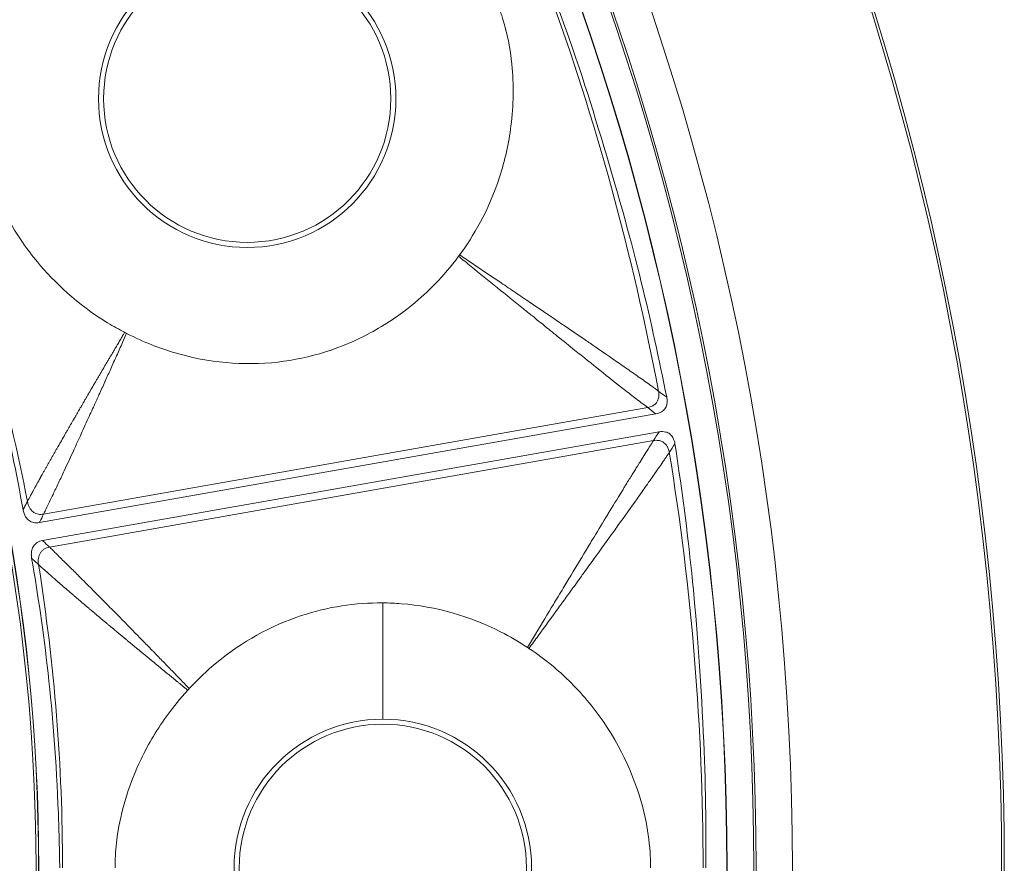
# Model space of a CAD drawing. Header units: inches. Extents: x -2.8 to 15.2, y -6.6 to 17.6.
# Tile 56 of 83: x 14 to 15.2, y -3.1 to -2. Entities that reach past the tile are written whole.
import ezdxf

# ---------------------------------------------------------------- set-up
doc = ezdxf.new("R2010")
doc.units = ezdxf.units.IN
doc.header["$MEASUREMENT"] = 0
doc.layers.add('Visible (ANSI)', color=7, linetype='Continuous', lineweight=18)
doc.layers.add('Visible Narrow (ANSI)', color=7, linetype='Continuous', lineweight=18)

msp = doc.modelspace()

# ---------------------------------------------------------------- linework, layer by layer
at = {"layer": 'Visible (ANSI)'}
for p, q in [((14.0349, -2.6708), (14.7966, -2.5365)), ((14.0388, -2.6929), (14.8005, -2.5586))]:
    msp.add_line(p, q, dxfattribs=at)
for centre, radius in [((11.6816, -3.0972), 3.5453), ((11.6816, -3.0972), 3.542), ((11.6816, -3.0972), 3.2835), ((11.6816, -3.0972), 3.2386), ((11.6816, -3.0972), 3.2359), ((11.6816, -3.0972), 3.2028), ((11.6816, -3.0972), 3.2025), ((11.6816, -3.0972), 2.3526), ((11.6816, -3.0972), 2.3524), ((14.2917, -2.1472), 0.1774), ((14.4592, -3.0972), 0.1774)]:
    msp.add_circle(centre, radius, dxfattribs=at)
for centre, radius, start, end in [((11.6816, -3.0972), 2.3492, 333.61, 26.39), ((11.67, -3.0994), 3.1488, 10.76987185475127, 10.76988330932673), ((11.6811, -3.0972), 3.1374, 9.227613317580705, 9.227633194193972)]:
    msp.add_arc(centre, radius, start, end, dxfattribs=at)
for points, knots in [([(14.6667, -2.0107), (14.7012, -2.1039), (14.7133, -2.1435), (14.7707, -2.3336), (14.7912, -2.4228), (14.8099, -2.5159)], [-1.447953, -1.447953, -1.447953, -1.447953, -1.062254, -1.062254, -0.278014, -0.278014, -0.278014, -0.278014]), ([(14.554, -2.3401), (14.5708, -2.3175), (14.5899, -2.2856), (14.6101, -2.2235), (14.6148, -2.2023), (14.6207, -2.1555), (14.6212, -2.1298), (14.6166, -2.0853), (14.6129, -2.0666), (14.6057, -2.0434), (14.6042, -2.0388), (14.6025, -2.0341)], [0.721035, 0.721035, 0.721035, 0.721035, 1.0196794, 1.0196794, 1.168255, 1.168255, 1.3434909, 1.3434909, 1.4781824, 1.4781824, 1.5102401, 1.5102401, 1.5102401, 1.5102401]), ([(13.9809, -2.2603), (13.9822, -2.264), (13.9852, -2.2721), (13.9969, -2.2974), (14.005, -2.3113), (14.0198, -2.3329), (14.026, -2.341), (14.0533, -2.3738), (14.0818, -2.4011), (14.1264, -2.4283), (14.1335, -2.4322), (14.1403, -2.4357)], [0.4840466, 0.4840466, 0.4840466, 0.4840466, 0.5090512, 0.5090512, 0.5438831, 0.5438831, 0.5658065, 0.5658065, 0.6361829, 0.6361829, 0.6497439, 0.6497439, 0.6497439, 0.6497439]), ([(14.0148, -2.6548), (13.9992, -2.5682), (13.9775, -2.47), (13.9332, -2.332), (13.9291, -2.3191), (13.9166, -2.2837)], [-13.567321, -13.567321, -13.567321, -13.567321, -4.529822, -4.529822, -3.431157, -3.431157, -3.431157, -3.431157]), ([(14.1427, -2.437), (14.1641, -2.4481), (14.1845, -2.4558), (14.2437, -2.4732), (14.2869, -2.4773), (14.3696, -2.4679), (14.4082, -2.4556), (14.4622, -2.4265), (14.4798, -2.4147), (14.5143, -2.3865), (14.5343, -2.3668), (14.5527, -2.3418)], [0.4775181, 0.4775181, 0.4775181, 0.4775181, 0.571479, 0.571479, 0.7834136, 0.7834136, 0.9829722, 0.9829722, 1.0877717, 1.0877717, 1.2039733, 1.2039733, 1.2039733, 1.2039733]), ([(14.5527, -2.3418), (14.5528, -2.3416), (14.5529, -2.3415), (14.5533, -2.341), (14.5536, -2.3405), (14.554, -2.3401)], [0.205193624, 0.205193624, 0.205193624, 0.205193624, 0.206318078, 0.206318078, 0.210949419, 0.210949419, 0.210949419, 0.210949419]), ([(14.8099, -2.5159), (14.8103, -2.5174), (14.8104, -2.519), (14.8104, -2.5221), (14.8103, -2.5236), (14.8095, -2.5269), (14.8087, -2.5286), (14.8065, -2.5317), (14.8051, -2.533), (14.8014, -2.5353), (14.799, -2.5361), (14.7966, -2.5365)], [-0.07138167, -0.07138167, -0.07138167, -0.07138167, -0.05926609, -0.05926609, -0.04766803, -0.04766803, -0.03348595, -0.03348595, -0.01869619, -0.01869619, 0, 0, 0, 0]), ([(14.8005, -2.5586), (14.8019, -2.5584), (14.8033, -2.5582), (14.8061, -2.5583), (14.8074, -2.5585), (14.8105, -2.5593), (14.8121, -2.5601), (14.8152, -2.5625), (14.8165, -2.564), (14.8189, -2.5681), (14.8197, -2.5708), (14.8201, -2.5735)], [-0.07142785, -0.07142785, -0.07142785, -0.07142785, -0.06067902, -0.06067902, -0.05034028, -0.05034028, -0.0362105, -0.0362105, -0.02075926, -0.02075926, 0, 0, 0, 0]), ([(14.8201, -2.5735), (14.8348, -2.6704), (14.8465, -2.7657), (14.8574, -2.9742), (14.8587, -3.0173), (14.8583, -3.0972)], [-6.768674, -6.768674, -6.768674, -6.768674, -4.297087, -4.297087, -3.056468, -3.056468, -3.056468, -3.056468]), ([(14.0349, -2.6708), (14.0337, -2.671), (14.0325, -2.6711), (14.0301, -2.6711), (14.0289, -2.671), (14.0258, -2.6702), (14.024, -2.6694), (14.0206, -2.667), (14.0191, -2.6653), (14.0165, -2.661), (14.0154, -2.6581), (14.0148, -2.6548)], [-0.08431808, -0.08431808, -0.08431808, -0.08431808, -0.07336309, -0.07336309, -0.06261102, -0.06261102, -0.04507429, -0.04507429, -0.02527359, -0.02527359, 0, 0, 0, 0]), ([(14.0254, -2.7148), (14.0251, -2.7131), (14.025, -2.7114), (14.025, -2.7081), (14.0252, -2.7065), (14.0261, -2.7029), (14.0269, -2.7011), (14.0292, -2.6978), (14.0307, -2.6964), (14.0343, -2.6941), (14.0365, -2.6933), (14.0388, -2.6929)], [-0.0739186, -0.0739186, -0.0739186, -0.0739186, -0.06095445, -0.06095445, -0.0484905, -0.0484905, -0.03306529, -0.03306529, -0.01779413, -0.01779413, 0, 0, 0, 0]), ([(14.0601, -3.0972), (14.0597, -3.0638), (14.0591, -3.0478), (14.0535, -2.9014), (14.0404, -2.8016), (14.0254, -2.7148)], [-0.8944756, -0.8944756, -0.8944756, -0.8944756, -0.8113355, -0.8113355, -0.1875168, -0.1875168, -0.1875168, -0.1875168]), ([(14.4592, -2.7699), (14.4252, -2.7696), (14.3914, -2.7748), (14.3206, -2.7982), (14.2851, -2.818), (14.2421, -2.8534), (14.2307, -2.8642), (14.2201, -2.8758)], [1.806006, 1.806006, 1.806006, 1.806006, 2.33096, 2.33096, 2.944596, 2.944596, 3.181959, 3.181959, 3.181959, 3.181959]), ([(14.638, -2.825), (14.6272, -2.8179), (14.6161, -2.8114), (14.5665, -2.7862), (14.5247, -2.7743), (14.4744, -2.7703), (14.4668, -2.77), (14.4592, -2.7699)], [0.8370645, 0.8370645, 0.8370645, 0.8370645, 1.0320565, 1.0320565, 1.6885693, 1.6885693, 1.8060057, 1.8060057, 1.8060057, 1.8060057]), ([(14.7899, -3.0972), (14.7899, -3.0906), (14.7897, -3.0839), (14.7883, -3.0633), (14.7863, -3.0492), (14.7753, -2.9986), (14.759, -2.9565), (14.7188, -2.8981), (14.7046, -2.8813), (14.6766, -2.8538), (14.6602, -2.8397), (14.6397, -2.8262)], [0.3336366, 0.3336366, 0.3336366, 0.3336366, 0.3690621, 0.3690621, 0.4517727, 0.4517727, 0.6653029, 0.6653029, 0.7609003, 0.7609003, 0.836152, 0.836152, 0.836152, 0.836152]), ([(14.2183, -2.8778), (14.2087, -2.8881), (14.2007, -2.8982), (14.1811, -2.9248), (14.1699, -2.9435), (14.1465, -2.9923), (14.137, -3.0224), (14.1305, -3.0614), (14.1294, -3.0715), (14.1285, -3.0873), (14.1285, -3.0925), (14.1285, -3.0972)], [0.6303659, 0.6303659, 0.6303659, 0.6303659, 0.6905709, 0.6905709, 0.8060698, 0.8060698, 0.9785377, 0.9785377, 1.040405, 1.040405, 1.0737627, 1.0737627, 1.0737627, 1.0737627]), ([(14.2201, -2.8758), (14.2195, -2.8764), (14.219, -2.877), (14.2184, -2.8777), (14.2183, -2.8777), (14.2183, -2.8778)], [0.24237317, 0.24237317, 0.24237317, 0.24237317, 0.25467927, 0.25467927, 0.25554572, 0.25554572, 0.25554572, 0.25554572])]:
    msp.add_open_spline(points, degree=3, knots=knots, dxfattribs=at)
for points in [[(14.1403, -2.4357), (14.1411, -2.4361), (14.1419, -2.4365), (14.1427, -2.437)], [(14.6397, -2.8262), (14.6391, -2.8258), (14.6385, -2.8254), (14.638, -2.825)]]:
    msp.add_open_spline(points, degree=3, dxfattribs=at)
at = {"layer": 'Visible Narrow (ANSI)'}
for p, q in [((14.0402, -2.6603), (14.7864, -2.5287)), ((14.0474, -2.701), (14.7935, -2.5694)), ((14.4592, -2.7699), (14.4592, -2.9134))]:
    msp.add_line(p, q, dxfattribs=at)
for centre in [(14.2917, -2.1472), (14.4592, -3.0972)]:
    msp.add_circle(centre, 0.1837, dxfattribs=at)
for centre, major_axis, ratio, start_param, end_param in [((13.2112, -2.682), (-0.5891, 2.1704), 0.706229, 4.601604, 4.831061), ((12.8295, -2.7842), (-0.444, 1.6286), 0.706246, 4.606434, 4.829535), ((11.2368, -3.1335), (-3.6075, -0.2946), 0.936227, 3.065309, 3.217403), ((12.8673, -2.9986), (-0.1398, 1.6822), 0.706247, 4.595243, 4.818344)]:
    msp.add_ellipse(centre, major_axis=major_axis, ratio=ratio, start_param=start_param, end_param=end_param, dxfattribs=at)
for points, knots in [([(14.7864, -2.5287), (14.7822, -2.5256), (14.7775, -2.522), (14.7723, -2.518), (14.7677, -2.5144), (14.7628, -2.5106), (14.7575, -2.5065), (14.7484, -2.4993), (14.7382, -2.4912), (14.7271, -2.4824), (14.7175, -2.4747), (14.7071, -2.4664), (14.6961, -2.4576), (14.6894, -2.4522), (14.6823, -2.4465), (14.6751, -2.4407), (14.6713, -2.4377), (14.6679, -2.4349), (14.6647, -2.4323), (14.6572, -2.4263), (14.6509, -2.4212), (14.6439, -2.4155), (14.6402, -2.4126), (14.6365, -2.4096), (14.6329, -2.4067), (14.622, -2.3979), (14.6113, -2.3892), (14.6008, -2.3807), (14.5897, -2.3718), (14.5789, -2.363), (14.5683, -2.3543), (14.563, -2.3501), (14.5579, -2.3459), (14.5527, -2.3418)], [0, 0, 0, 0, 0.089255, 0.089255, 0.089255, 0.16843, 0.16843, 0.16843, 0.306634, 0.306634, 0.306634, 0.426691, 0.426691, 0.426691, 0.5, 0.5, 0.5, 0.537815, 0.537815, 0.537815, 0.625, 0.625, 0.625, 0.670667, 0.670667, 0.670667, 0.807375, 0.807375, 0.807375, 0.950764, 0.950764, 0.950764, 1.021053, 1.021053, 1.021053, 1.021053]), ([(14.7998, -2.5084), (14.7995, -2.5082), (14.7992, -2.508), (14.799, -2.5078), (14.7984, -2.5074), (14.7978, -2.5069), (14.7972, -2.5065), (14.7961, -2.5056), (14.7949, -2.5048), (14.7937, -2.5039), (14.7925, -2.503), (14.7913, -2.5022), (14.79, -2.5013), (14.7876, -2.4995), (14.7851, -2.4977), (14.7825, -2.4959), (14.78, -2.4941), (14.7774, -2.4923), (14.7748, -2.4905), (14.7696, -2.4868), (14.7643, -2.4831), (14.7589, -2.4794), (14.7537, -2.4757), (14.7484, -2.4721), (14.7431, -2.4684), (14.7429, -2.4683), (14.7427, -2.4682), (14.7426, -2.468), (14.7328, -2.4613), (14.7249, -2.4559), (14.7153, -2.4493), (14.7133, -2.4479), (14.7112, -2.4465), (14.7092, -2.4451), (14.7011, -2.4396), (14.6926, -2.4338), (14.6835, -2.4276), (14.6806, -2.4256), (14.6778, -2.4237), (14.6751, -2.4219), (14.6629, -2.4136), (14.6521, -2.4063), (14.6413, -2.3989), (14.641, -2.3987), (14.6407, -2.3986), (14.6405, -2.3984), (14.6347, -2.3945), (14.629, -2.3906), (14.6229, -2.3865), (14.6172, -2.3826), (14.6113, -2.3787), (14.6054, -2.3747), (14.594, -2.367), (14.5822, -2.3591), (14.5701, -2.3509), (14.5648, -2.3474), (14.5594, -2.3437), (14.554, -2.3401)], [0, 0, 0, 0, 0.003972, 0.003972, 0.003972, 0.012526, 0.012526, 0.012526, 0.029634, 0.029634, 0.029634, 0.046743, 0.046743, 0.046743, 0.080961, 0.080961, 0.080961, 0.11518, 0.11518, 0.11518, 0.183624, 0.183624, 0.183624, 0.25, 0.25, 0.25, 0.252081, 0.252081, 0.252081, 0.375, 0.375, 0.375, 0.400483, 0.400483, 0.400483, 0.5, 0.5, 0.5, 0.531519, 0.531519, 0.531519, 0.672357, 0.672357, 0.672357, 0.675791, 0.675791, 0.675791, 0.75, 0.75, 0.75, 0.820628, 0.820628, 0.820628, 0.957962, 0.957962, 0.957962, 1.018457, 1.018457, 1.018457, 1.018457]), ([(14.1403, -2.4357), (14.1396, -2.4369), (14.1389, -2.4381), (14.1382, -2.4393), (14.1381, -2.4396), (14.1379, -2.4399), (14.1377, -2.4402), (14.1375, -2.4405), (14.1373, -2.4409), (14.1371, -2.4412), (14.1367, -2.4418), (14.1364, -2.4424), (14.136, -2.4431), (14.1356, -2.4437), (14.1352, -2.4443), (14.1349, -2.445), (14.1347, -2.4453), (14.1345, -2.4456), (14.1343, -2.4459), (14.1341, -2.4462), (14.1339, -2.4466), (14.1337, -2.4469), (14.1332, -2.4478), (14.1326, -2.4488), (14.1321, -2.4497), (14.1319, -2.45), (14.1317, -2.4504), (14.1315, -2.4507), (14.1313, -2.451), (14.1311, -2.4513), (14.1309, -2.4516), (14.1304, -2.4526), (14.1298, -2.4535), (14.1293, -2.4545), (14.1289, -2.4551), (14.1285, -2.4557), (14.1281, -2.4563), (14.1278, -2.457), (14.1274, -2.4576), (14.127, -2.4582), (14.1263, -2.4595), (14.1256, -2.4607), (14.1248, -2.462), (14.1244, -2.4626), (14.1241, -2.4632), (14.1237, -2.4639), (14.1233, -2.4645), (14.123, -2.4651), (14.1226, -2.4657), (14.1219, -2.467), (14.1211, -2.4682), (14.1204, -2.4695), (14.12, -2.4701), (14.1197, -2.4707), (14.1193, -2.4713), (14.1189, -2.472), (14.1186, -2.4726), (14.1182, -2.4732), (14.1178, -2.4738), (14.1175, -2.4745), (14.1171, -2.4751), (14.1167, -2.4757), (14.1164, -2.4763), (14.116, -2.4769), (14.1156, -2.4776), (14.1153, -2.4782), (14.1149, -2.4788), (14.1146, -2.4794), (14.1142, -2.48), (14.1138, -2.4807), (14.1135, -2.4813), (14.1131, -2.4819), (14.1127, -2.4825), (14.1124, -2.4831), (14.112, -2.4837), (14.1116, -2.4844), (14.1109, -2.4856), (14.1102, -2.4868), (14.1095, -2.4881), (14.1091, -2.4887), (14.1088, -2.4893), (14.1084, -2.4899), (14.108, -2.4905), (14.1077, -2.4911), (14.1073, -2.4918), (14.107, -2.4924), (14.1066, -2.493), (14.1062, -2.4936), (14.1059, -2.4942), (14.1055, -2.4948), (14.1052, -2.4954), (14.1048, -2.496), (14.1044, -2.4967), (14.1041, -2.4973), (14.1037, -2.4979), (14.1034, -2.4985), (14.103, -2.4991), (14.1016, -2.5015), (14.1002, -2.504), (14.0987, -2.5064), (14.0984, -2.507), (14.098, -2.5077), (14.0977, -2.5083), (14.0973, -2.5089), (14.0969, -2.5095), (14.0966, -2.5101), (14.0962, -2.5107), (14.0959, -2.5113), (14.0955, -2.5119), (14.0952, -2.5125), (14.0948, -2.5131), (14.0945, -2.5137), (14.0941, -2.5143), (14.0938, -2.5149), (14.0934, -2.5155), (14.0931, -2.5162), (14.0927, -2.5168), (14.0924, -2.5174), (14.0917, -2.5186), (14.0909, -2.5198), (14.0902, -2.521), (14.0901, -2.5213), (14.0899, -2.5216), (14.0897, -2.5219), (14.0895, -2.5222), (14.0894, -2.5225), (14.0892, -2.5228), (14.0888, -2.5234), (14.0885, -2.524), (14.0881, -2.5246), (14.0879, -2.5251), (14.0876, -2.5255), (14.0873, -2.526), (14.0873, -2.5261), (14.0872, -2.5263), (14.0871, -2.5264), (14.087, -2.5266), (14.0869, -2.5267), (14.0868, -2.5269), (14.0866, -2.5273), (14.0863, -2.5278), (14.086, -2.5282), (14.0857, -2.5288), (14.0853, -2.5294), (14.085, -2.53), (14.0848, -2.5303), (14.0846, -2.5306), (14.0845, -2.5309), (14.0843, -2.5312), (14.0841, -2.5315), (14.0839, -2.5318), (14.0836, -2.5324), (14.0833, -2.533), (14.0829, -2.5336), (14.0826, -2.5341), (14.0824, -2.5345), (14.0821, -2.535), (14.0821, -2.5351), (14.082, -2.5352), (14.0819, -2.5353), (14.0818, -2.5355), (14.0817, -2.5357), (14.0816, -2.5359), (14.0813, -2.5363), (14.0811, -2.5368), (14.0808, -2.5372), (14.0805, -2.5378), (14.0801, -2.5384), (14.0798, -2.539), (14.0796, -2.5393), (14.0794, -2.5396), (14.0793, -2.5399), (14.0791, -2.5402), (14.0789, -2.5405), (14.0787, -2.5408), (14.0784, -2.5414), (14.0781, -2.542), (14.0777, -2.5426), (14.0775, -2.543), (14.0772, -2.5435), (14.0769, -2.5439), (14.0768, -2.5441), (14.0768, -2.5442), (14.0767, -2.5444), (14.0766, -2.5445), (14.0765, -2.5447), (14.0764, -2.5448), (14.0762, -2.5453), (14.0759, -2.5457), (14.0756, -2.5461), (14.0753, -2.5467), (14.075, -2.5473), (14.0746, -2.5479), (14.0745, -2.5481), (14.0744, -2.5484), (14.0742, -2.5486), (14.074, -2.549), (14.0738, -2.5493), (14.0736, -2.5497), (14.0729, -2.5509), (14.0722, -2.5521), (14.0715, -2.5533), (14.0712, -2.5539), (14.0708, -2.5544), (14.0705, -2.555), (14.0702, -2.5556), (14.0698, -2.5562), (14.0695, -2.5568), (14.0691, -2.5574), (14.0688, -2.558), (14.0685, -2.5586), (14.0681, -2.5592), (14.0678, -2.5598), (14.0674, -2.5603), (14.0668, -2.5615), (14.0661, -2.5627), (14.0654, -2.5639), (14.0649, -2.5648), (14.0644, -2.5656), (14.0639, -2.5665), (14.0637, -2.5668), (14.0636, -2.5671), (14.0634, -2.5674), (14.0632, -2.5677), (14.0631, -2.568), (14.0629, -2.5683), (14.0624, -2.5692), (14.0619, -2.57), (14.0614, -2.5709), (14.061, -2.5715), (14.0607, -2.5721), (14.0604, -2.5727), (14.06, -2.5733), (14.0596, -2.574), (14.0592, -2.5746), (14.0589, -2.5751), (14.0586, -2.5756), (14.0584, -2.5762), (14.058, -2.5767), (14.0577, -2.5773), (14.0574, -2.5779), (14.057, -2.5785), (14.0567, -2.5791), (14.0564, -2.5796), (14.056, -2.5802), (14.0557, -2.5808), (14.0554, -2.5814), (14.0547, -2.5825), (14.054, -2.5837), (14.0534, -2.5849), (14.053, -2.5854), (14.0527, -2.586), (14.0524, -2.5866), (14.0521, -2.5872), (14.0517, -2.5877), (14.0514, -2.5883), (14.0511, -2.5889), (14.0507, -2.5895), (14.0504, -2.5901), (14.0501, -2.5906), (14.0498, -2.5912), (14.0494, -2.5918), (14.0491, -2.5923), (14.0488, -2.5929), (14.0484, -2.5935), (14.0481, -2.5941), (14.0478, -2.5946), (14.0475, -2.5952), (14.0471, -2.5958), (14.0468, -2.5964), (14.0465, -2.597), (14.0462, -2.5975), (14.0458, -2.5981), (14.0455, -2.5987), (14.0454, -2.5988), (14.0454, -2.5989), (14.0453, -2.599), (14.0447, -2.6001), (14.0441, -2.6011), (14.0436, -2.6021), (14.0432, -2.6027), (14.0429, -2.6033), (14.0426, -2.6038), (14.0423, -2.6044), (14.042, -2.605), (14.0416, -2.6055), (14.0413, -2.6061), (14.041, -2.6067), (14.0407, -2.6072), (14.0404, -2.6078), (14.04, -2.6084), (14.0397, -2.6089), (14.0394, -2.6095), (14.0391, -2.6101), (14.0388, -2.6106), (14.0385, -2.611), (14.0383, -2.6115), (14.0381, -2.6119), (14.038, -2.612), (14.0379, -2.6122), (14.0378, -2.6123), (14.0373, -2.6132), (14.0369, -2.614), (14.0364, -2.6148), (14.0363, -2.6151), (14.0361, -2.6154), (14.0359, -2.6157), (14.0358, -2.6159), (14.0356, -2.6162), (14.0355, -2.6165), (14.0351, -2.6173), (14.0346, -2.6181), (14.0341, -2.619), (14.0339, -2.6193), (14.0338, -2.6196), (14.0336, -2.6199), (14.0335, -2.6201), (14.0333, -2.6204), (14.0332, -2.6207), (14.0329, -2.6212), (14.0326, -2.6218), (14.0322, -2.6224), (14.032, -2.6228), (14.0317, -2.6233), (14.0314, -2.6238), (14.0312, -2.6242), (14.031, -2.6245), (14.0309, -2.6248), (14.0307, -2.6251), (14.0305, -2.6254), (14.0304, -2.6257), (14.0291, -2.6281), (14.0279, -2.6302), (14.0268, -2.6322), (14.0267, -2.6325), (14.0265, -2.6327), (14.0264, -2.633), (14.0262, -2.6333), (14.0261, -2.6335), (14.0259, -2.6338), (14.0256, -2.6344), (14.0253, -2.6349), (14.0251, -2.6354), (14.0248, -2.6358), (14.0246, -2.6362), (14.0244, -2.6366), (14.0244, -2.6367), (14.0243, -2.6369), (14.0242, -2.637), (14.0241, -2.6371), (14.0241, -2.6373), (14.024, -2.6374), (14.0238, -2.6378), (14.0236, -2.6382), (14.0234, -2.6386), (14.0217, -2.6418), (14.0206, -2.6438), (14.0201, -2.6447)], [-0.025089, -0.025089, -0.025089, -0.025089, -0.00702, -0.00702, -0.00702, -0.00216, -0.00216, -0.00216, 0.002697, 0.002697, 0.002697, 0.012366, 0.012366, 0.012366, 0.02197, 0.02197, 0.02197, 0.026749, 0.026749, 0.026749, 0.031512, 0.031512, 0.031512, 0.045713, 0.045713, 0.045713, 0.050418, 0.050418, 0.050418, 0.055108, 0.055108, 0.055108, 0.069097, 0.069097, 0.069097, 0.078356, 0.078356, 0.078356, 0.087563, 0.087563, 0.087563, 0.105829, 0.105829, 0.105829, 0.11489, 0.11489, 0.11489, 0.123905, 0.123905, 0.123905, 0.141802, 0.141802, 0.141802, 0.150686, 0.150686, 0.150686, 0.15953, 0.15953, 0.15953, 0.168333, 0.168333, 0.168333, 0.177097, 0.177097, 0.177097, 0.185824, 0.185824, 0.185824, 0.194513, 0.194513, 0.194513, 0.203167, 0.203167, 0.203167, 0.211786, 0.211786, 0.211786, 0.228922, 0.228922, 0.228922, 0.237441, 0.237441, 0.237441, 0.245928, 0.245928, 0.245928, 0.254385, 0.254385, 0.254385, 0.262813, 0.262813, 0.262813, 0.27121, 0.27121, 0.27121, 0.27958, 0.27958, 0.27958, 0.312789, 0.312789, 0.312789, 0.321028, 0.321028, 0.321028, 0.329242, 0.329242, 0.329242, 0.337432, 0.337432, 0.337432, 0.3456, 0.3456, 0.3456, 0.353745, 0.353745, 0.353745, 0.361868, 0.361868, 0.361868, 0.378051, 0.378051, 0.378051, 0.382084, 0.382084, 0.382084, 0.386112, 0.386112, 0.386112, 0.394153, 0.394153, 0.394153, 0.400171, 0.400171, 0.400171, 0.402175, 0.402175, 0.402175, 0.404178, 0.404178, 0.404178, 0.410179, 0.410179, 0.410179, 0.418164, 0.418164, 0.418164, 0.42215, 0.42215, 0.42215, 0.426132, 0.426132, 0.426132, 0.434082, 0.434082, 0.434082, 0.440034, 0.440034, 0.440034, 0.441521, 0.441521, 0.441521, 0.443997, 0.443997, 0.443997, 0.449934, 0.449934, 0.449934, 0.457836, 0.457836, 0.457836, 0.461781, 0.461781, 0.461781, 0.465722, 0.465722, 0.465722, 0.473594, 0.473594, 0.473594, 0.479488, 0.479488, 0.479488, 0.481451, 0.481451, 0.481451, 0.483413, 0.483413, 0.483413, 0.489294, 0.489294, 0.489294, 0.497124, 0.497124, 0.497124, 0.5, 0.5, 0.5, 0.504958, 0.504958, 0.504958, 0.520846, 0.520846, 0.520846, 0.528912, 0.528912, 0.528912, 0.537061, 0.537061, 0.537061, 0.545298, 0.545298, 0.545298, 0.553624, 0.553624, 0.553624, 0.57056, 0.57056, 0.57056, 0.583523, 0.583523, 0.583523, 0.587896, 0.587896, 0.587896, 0.592297, 0.592297, 0.592297, 0.605664, 0.605664, 0.605664, 0.614721, 0.614721, 0.614721, 0.625, 0.625, 0.625, 0.63323, 0.63323, 0.63323, 0.642727, 0.642727, 0.642727, 0.65233, 0.65233, 0.65233, 0.66197, 0.66197, 0.66197, 0.681086, 0.681086, 0.681086, 0.690432, 0.690432, 0.690432, 0.699565, 0.699565, 0.699565, 0.708446, 0.708446, 0.708446, 0.717049, 0.717049, 0.717049, 0.725356, 0.725356, 0.725356, 0.733361, 0.733361, 0.733361, 0.741064, 0.741064, 0.741064, 0.748472, 0.748472, 0.748472, 0.75, 0.75, 0.75, 0.763257, 0.763257, 0.763257, 0.771025, 0.771025, 0.771025, 0.779085, 0.779085, 0.779085, 0.787472, 0.787472, 0.787472, 0.796229, 0.796229, 0.796229, 0.80541, 0.80541, 0.80541, 0.8125, 0.8125, 0.8125, 0.815104, 0.815104, 0.815104, 0.831132, 0.831132, 0.831132, 0.836524, 0.836524, 0.836524, 0.841725, 0.841725, 0.841725, 0.855536, 0.855536, 0.855536, 0.859509, 0.859509, 0.859509, 0.863198, 0.863198, 0.863198, 0.86984, 0.86984, 0.86984, 0.875, 0.875, 0.875, 0.878499, 0.878499, 0.878499, 0.881377, 0.881377, 0.881377, 0.906908, 0.906908, 0.906908, 0.9105, 0.9105, 0.9105, 0.914208, 0.914208, 0.914208, 0.922024, 0.922024, 0.922024, 0.928298, 0.928298, 0.928298, 0.930482, 0.930482, 0.930482, 0.932717, 0.932717, 0.932717, 0.939772, 0.939772, 0.939772, 1, 1, 1, 1]), ([(14.1427, -2.437), (14.1427, -2.437), (14.1427, -2.437), (14.1427, -2.437), (14.141, -2.4408), (14.1393, -2.4445), (14.1376, -2.4483), (14.1364, -2.451), (14.1352, -2.4537), (14.134, -2.4565), (14.1328, -2.4592), (14.1316, -2.4619), (14.1303, -2.4646), (14.1279, -2.47), (14.1255, -2.4754), (14.1231, -2.4809), (14.1208, -2.4858), (14.1186, -2.4909), (14.1163, -2.4959), (14.1161, -2.4962), (14.116, -2.4965), (14.1159, -2.4968), (14.1135, -2.5022), (14.111, -2.5076), (14.1086, -2.513), (14.1067, -2.5172), (14.1048, -2.5214), (14.1029, -2.5256), (14.0999, -2.532), (14.0972, -2.538), (14.0941, -2.5448), (14.0926, -2.5482), (14.0909, -2.5519), (14.0891, -2.5558), (14.0859, -2.5628), (14.0828, -2.5695), (14.0799, -2.576), (14.0748, -2.5869), (14.0701, -2.5971), (14.0657, -2.6066), (14.0633, -2.6118), (14.0609, -2.6168), (14.0587, -2.6215), (14.0562, -2.6267), (14.0539, -2.6315), (14.0518, -2.6361), (14.0506, -2.6386), (14.0495, -2.6409), (14.0484, -2.6432), (14.0473, -2.6456), (14.0462, -2.6479), (14.0451, -2.6501), (14.044, -2.6525), (14.0429, -2.6547), (14.0419, -2.6568), (14.0413, -2.658), (14.0407, -2.6592), (14.0402, -2.6603)], [-0.024773, -0.024773, -0.024773, -0.024773, -0.024492, -0.024492, -0.024492, 0.029022, 0.029022, 0.029022, 0.067294, 0.067294, 0.067294, 0.105014, 0.105014, 0.105014, 0.178887, 0.178887, 0.178887, 0.2461, 0.2461, 0.2461, 0.25, 0.25, 0.25, 0.320922, 0.320922, 0.320922, 0.375, 0.375, 0.375, 0.457666, 0.457666, 0.457666, 0.5, 0.5, 0.5, 0.574079, 0.574079, 0.574079, 0.699477, 0.699477, 0.699477, 0.768811, 0.768811, 0.768811, 0.844194, 0.844194, 0.844194, 0.88476, 0.88476, 0.88476, 0.927713, 0.927713, 0.927713, 0.97356, 0.97356, 0.97356, 1, 1, 1, 1]), ([(14.7864, -2.5287), (14.7865, -2.5287), (14.7867, -2.5287), (14.7868, -2.5286), (14.7887, -2.5283), (14.7903, -2.5277), (14.7918, -2.527), (14.7932, -2.5263), (14.7944, -2.5255), (14.7955, -2.5245), (14.7963, -2.5238), (14.7971, -2.5229), (14.7977, -2.522), (14.7981, -2.5214), (14.7984, -2.5208), (14.7987, -2.5202), (14.7993, -2.5189), (14.7997, -2.5175), (14.8, -2.516), (14.8, -2.5158), (14.8, -2.5156), (14.8, -2.5155), (14.8002, -2.514), (14.8003, -2.5124), (14.8001, -2.5107), (14.8, -2.5099), (14.7999, -2.5092), (14.7998, -2.5084)], [0, 0, 0, 0, 0.0152637, 0.0152637, 0.0152637, 0.1944549, 0.1944549, 0.1944549, 0.3647437, 0.3647437, 0.3647437, 0.5, 0.5, 0.5, 0.5798857, 0.5798857, 0.5798857, 0.7495957, 0.7495957, 0.7495957, 0.7670679, 0.7670679, 0.7670679, 0.9283902, 0.9283902, 0.9283902, 0.9999997, 0.9999997, 0.9999997, 0.9999997]), ([(14.7935, -2.5694), (14.7932, -2.57), (14.7928, -2.5705), (14.7925, -2.571), (14.7921, -2.5717), (14.7917, -2.5723), (14.7913, -2.5729), (14.7905, -2.5741), (14.7898, -2.5754), (14.789, -2.5766), (14.7882, -2.5779), (14.7874, -2.5792), (14.7866, -2.5805), (14.7849, -2.583), (14.7833, -2.5857), (14.7816, -2.5883), (14.78, -2.591), (14.7783, -2.5937), (14.7766, -2.5964), (14.7762, -2.597), (14.7758, -2.5975), (14.7755, -2.5981), (14.7723, -2.6031), (14.7722, -2.6034), (14.7695, -2.6077), (14.7686, -2.6092), (14.7675, -2.6109), (14.7663, -2.6129), (14.7641, -2.6165), (14.7614, -2.6208), (14.7583, -2.6259), (14.7574, -2.6273), (14.7566, -2.6286), (14.7559, -2.6299), (14.7478, -2.6431), (14.7435, -2.65), (14.7377, -2.6596), (14.7367, -2.6612), (14.7357, -2.6628), (14.7347, -2.6645), (14.7293, -2.6734), (14.7237, -2.6827), (14.7179, -2.6922), (14.7163, -2.6948), (14.7148, -2.6973), (14.7133, -2.6998), (14.7054, -2.7128), (14.6987, -2.7239), (14.6917, -2.7356), (14.6886, -2.7407), (14.6854, -2.746), (14.6821, -2.7516), (14.6781, -2.7581), (14.6741, -2.7649), (14.6699, -2.7718), (14.6629, -2.7835), (14.6556, -2.7956), (14.648, -2.8084), (14.6447, -2.8138), (14.6413, -2.8194), (14.638, -2.825)], [0, 0, 0, 0, 0.007567, 0.007567, 0.007567, 0.016045, 0.016045, 0.016045, 0.033001, 0.033001, 0.033001, 0.049956, 0.049956, 0.049956, 0.083864, 0.083864, 0.083864, 0.11777, 0.11777, 0.11777, 0.125, 0.125, 0.125, 0.1875, 0.1875, 0.1875, 0.20964, 0.20964, 0.20964, 0.25, 0.25, 0.25, 0.26079, 0.26079, 0.26079, 0.375, 0.375, 0.375, 0.394266, 0.394266, 0.394266, 0.5, 0.5, 0.5, 0.528693, 0.528693, 0.528693, 0.682649, 0.682649, 0.682649, 0.75, 0.75, 0.75, 0.828673, 0.828673, 0.828673, 0.960573, 0.960573, 0.960573, 1.017201, 1.017201, 1.017201, 1.017201]), ([(14.7935, -2.5694), (14.7937, -2.5694), (14.7939, -2.5694), (14.794, -2.5694), (14.7959, -2.5691), (14.7977, -2.569), (14.7994, -2.5693), (14.8014, -2.5695), (14.8033, -2.5702), (14.805, -2.5711), (14.8055, -2.5714), (14.8059, -2.5717), (14.8064, -2.5721), (14.808, -2.5732), (14.8094, -2.5748), (14.8105, -2.5766), (14.8106, -2.5768), (14.8107, -2.577), (14.8109, -2.5773), (14.8116, -2.5786), (14.8122, -2.5801), (14.8126, -2.5817), (14.8128, -2.5824), (14.813, -2.5832), (14.8131, -2.584)], [0, 0, 0, 0, 0.0160258, 0.0160258, 0.0160258, 0.2072622, 0.2072622, 0.2072622, 0.4332685, 0.4332685, 0.4332685, 0.5, 0.5, 0.5, 0.7343491, 0.7343491, 0.7343491, 0.7628471, 0.7628471, 0.7628471, 0.9250129, 0.9250129, 0.9250129, 0.9999968, 0.9999968, 0.9999968, 0.9999968]), ([(14.8131, -2.584), (14.8129, -2.5842), (14.8127, -2.5845), (14.8125, -2.5848), (14.8122, -2.5854), (14.8118, -2.586), (14.8114, -2.5866), (14.8106, -2.5878), (14.8098, -2.589), (14.8089, -2.5903), (14.8081, -2.5915), (14.8073, -2.5927), (14.8064, -2.594), (14.8048, -2.5963), (14.803, -2.5989), (14.8012, -2.6016), (14.7995, -2.604), (14.7977, -2.6066), (14.7957, -2.6093), (14.7923, -2.6142), (14.7886, -2.6195), (14.7846, -2.6252), (14.781, -2.6303), (14.7772, -2.6357), (14.7732, -2.6415), (14.7661, -2.6515), (14.7583, -2.6625), (14.7497, -2.6744), (14.7462, -2.6793), (14.7426, -2.6843), (14.7388, -2.6895), (14.7346, -2.6954), (14.7301, -2.7016), (14.7255, -2.7079), (14.7251, -2.7085), (14.7247, -2.709), (14.7243, -2.7096), (14.7193, -2.7165), (14.7134, -2.7247), (14.7096, -2.7299), (14.707, -2.7336), (14.7043, -2.7373), (14.7016, -2.741), (14.7014, -2.7413), (14.7012, -2.7416), (14.701, -2.7418), (14.6964, -2.7483), (14.6917, -2.7547), (14.6871, -2.761), (14.6835, -2.766), (14.6798, -2.771), (14.6762, -2.776), (14.6678, -2.7876), (14.6594, -2.7991), (14.6511, -2.8105), (14.6473, -2.8157), (14.6435, -2.8209), (14.6397, -2.8262)], [0, 0, 0, 0, 0.00733, 0.00733, 0.00733, 0.022644, 0.022644, 0.022644, 0.05159, 0.05159, 0.05159, 0.078656, 0.078656, 0.078656, 0.128368, 0.128368, 0.128368, 0.173531, 0.173531, 0.173531, 0.254111, 0.254111, 0.254111, 0.32542, 0.32542, 0.32542, 0.449699, 0.449699, 0.449699, 0.5, 0.5, 0.5, 0.557536, 0.557536, 0.557536, 0.5625, 0.5625, 0.5625, 0.625, 0.625, 0.625, 0.669285, 0.669285, 0.669285, 0.672595, 0.672595, 0.672595, 0.75, 0.75, 0.75, 0.811275, 0.811275, 0.811275, 0.954154, 0.954154, 0.954154, 1.020354, 1.020354, 1.020354, 1.020354]), ([(14.0201, -2.6447), (14.0207, -2.6475), (14.0216, -2.65), (14.0227, -2.6521), (14.0239, -2.6544), (14.0254, -2.6562), (14.0272, -2.6575), (14.0282, -2.6583), (14.0293, -2.6589), (14.0304, -2.6594), (14.0315, -2.6598), (14.0326, -2.6602), (14.0337, -2.6604), (14.0357, -2.6607), (14.0379, -2.6607), (14.0402, -2.6603)], [0, 0, 0, 0, 0.2413876, 0.2413876, 0.2413876, 0.5, 0.5, 0.5, 0.6429711, 0.6429711, 0.6429711, 0.7754617, 0.7754617, 0.7754617, 1, 1, 1, 1]), ([(14.0402, -2.6603), (14.0386, -2.6635), (14.037, -2.6667), (14.0354, -2.6699), (14.0352, -2.6702), (14.0351, -2.6705), (14.0349, -2.6708)], [0.2262638, 0.2262638, 0.2262638, 0.2262638, 1, 1, 1, 1.0733801, 1.0733801, 1.0733801, 1.0733801]), ([(14.0474, -2.701), (14.0448, -2.6985), (14.0422, -2.6961), (14.0396, -2.6936), (14.0393, -2.6934), (14.0391, -2.6932), (14.0388, -2.6929)], [0.2263522, 0.2263522, 0.2263522, 0.2263522, 1, 1, 1, 1.0738081, 1.0738081, 1.0738081, 1.0738081]), ([(14.0339, -2.7225), (14.0334, -2.7198), (14.0334, -2.7171), (14.0338, -2.7148), (14.0342, -2.7123), (14.0351, -2.71), (14.0363, -2.7081), (14.037, -2.7071), (14.0377, -2.7062), (14.0386, -2.7053), (14.0394, -2.7045), (14.0404, -2.7038), (14.0414, -2.7032), (14.0431, -2.7021), (14.0452, -2.7014), (14.0474, -2.701)], [0, 0, 0, 0, 0.244978, 0.244978, 0.244978, 0.5, 0.5, 0.5, 0.63582, 0.63582, 0.63582, 0.767125, 0.767125, 0.767125, 1, 1, 1, 1]), ([(14.2201, -2.8758), (14.2172, -2.8728), (14.2144, -2.8699), (14.2115, -2.8669), (14.2094, -2.8647), (14.2073, -2.8626), (14.2052, -2.8604), (14.2032, -2.8583), (14.2011, -2.8562), (14.199, -2.854), (14.1949, -2.8498), (14.1908, -2.8455), (14.1866, -2.8413), (14.183, -2.8375), (14.1793, -2.8337), (14.1756, -2.8299), (14.1752, -2.8295), (14.1747, -2.829), (14.1743, -2.8286), (14.1702, -2.8244), (14.1661, -2.8202), (14.162, -2.816), (14.1541, -2.8079), (14.146, -2.7996), (14.1376, -2.7911), (14.1343, -2.7877), (14.1309, -2.7844), (14.1276, -2.7809), (14.1227, -2.776), (14.118, -2.7713), (14.1135, -2.7667), (14.1052, -2.7583), (14.0972, -2.7503), (14.0897, -2.7428), (14.0857, -2.7388), (14.0818, -2.7349), (14.078, -2.7311), (14.074, -2.7272), (14.0702, -2.7234), (14.0665, -2.7198), (14.0646, -2.7179), (14.0628, -2.716), (14.061, -2.7142), (14.0591, -2.7124), (14.0573, -2.7106), (14.0555, -2.7089), (14.0537, -2.7071), (14.0519, -2.7053), (14.0502, -2.7037), (14.0492, -2.7028), (14.0483, -2.7019), (14.0474, -2.701)], [-0.02404, -0.02404, -0.02404, -0.02404, 0.028221, 0.028221, 0.028221, 0.065639, 0.065639, 0.065639, 0.102698, 0.102698, 0.102698, 0.175601, 0.175601, 0.175601, 0.239108, 0.239108, 0.239108, 0.2467, 0.2467, 0.2467, 0.315832, 0.315832, 0.315832, 0.447835, 0.447835, 0.447835, 0.5, 0.5, 0.5, 0.574304, 0.574304, 0.574304, 0.709012, 0.709012, 0.709012, 0.780781, 0.780781, 0.780781, 0.856063, 0.856063, 0.856063, 0.895195, 0.895195, 0.895195, 0.935433, 0.935433, 0.935433, 0.976875, 0.976875, 0.976875, 1, 1, 1, 1]), ([(14.2183, -2.8778), (14.2172, -2.8769), (14.2162, -2.876), (14.2151, -2.8752), (14.2148, -2.8749), (14.2145, -2.8747), (14.2142, -2.8745), (14.214, -2.8742), (14.2137, -2.874), (14.2134, -2.8738), (14.2128, -2.8733), (14.2122, -2.8728), (14.2117, -2.8724), (14.2111, -2.8719), (14.2105, -2.8714), (14.21, -2.871), (14.2097, -2.8707), (14.2094, -2.8705), (14.2091, -2.8703), (14.2088, -2.87), (14.2085, -2.8698), (14.2083, -2.8696), (14.2074, -2.8689), (14.2066, -2.8682), (14.2057, -2.8675), (14.2054, -2.8672), (14.2051, -2.867), (14.2049, -2.8668), (14.2046, -2.8665), (14.2043, -2.8663), (14.204, -2.8661), (14.2032, -2.8654), (14.2023, -2.8647), (14.2015, -2.864), (14.2009, -2.8635), (14.2003, -2.8631), (14.1998, -2.8626), (14.1992, -2.8621), (14.1986, -2.8617), (14.1981, -2.8612), (14.1969, -2.8603), (14.1958, -2.8594), (14.1947, -2.8584), (14.1941, -2.858), (14.1936, -2.8575), (14.193, -2.8571), (14.1925, -2.8566), (14.1919, -2.8561), (14.1913, -2.8557), (14.1902, -2.8548), (14.1891, -2.8538), (14.188, -2.8529), (14.1874, -2.8525), (14.1869, -2.852), (14.1863, -2.8516), (14.1857, -2.8511), (14.1852, -2.8506), (14.1846, -2.8502), (14.1841, -2.8497), (14.1835, -2.8493), (14.183, -2.8488), (14.1824, -2.8484), (14.1819, -2.8479), (14.1813, -2.8474), (14.1807, -2.847), (14.1802, -2.8465), (14.1796, -2.8461), (14.1791, -2.8456), (14.1785, -2.8452), (14.178, -2.8447), (14.1774, -2.8443), (14.1769, -2.8438), (14.1763, -2.8433), (14.1758, -2.8429), (14.1752, -2.8424), (14.1747, -2.842), (14.1735, -2.8411), (14.1724, -2.8402), (14.1713, -2.8393), (14.1708, -2.8388), (14.1702, -2.8384), (14.1697, -2.8379), (14.1691, -2.8374), (14.1686, -2.837), (14.168, -2.8365), (14.1675, -2.8361), (14.1669, -2.8356), (14.1664, -2.8352), (14.1659, -2.8347), (14.1653, -2.8343), (14.1648, -2.8338), (14.1642, -2.8334), (14.1637, -2.8329), (14.1631, -2.8325), (14.1626, -2.832), (14.162, -2.8316), (14.1615, -2.8311), (14.1593, -2.8293), (14.1571, -2.8275), (14.1549, -2.8257), (14.1544, -2.8253), (14.1539, -2.8248), (14.1533, -2.8244), (14.1528, -2.8239), (14.1522, -2.8235), (14.1517, -2.8231), (14.1512, -2.8226), (14.1506, -2.8222), (14.1501, -2.8217), (14.1495, -2.8213), (14.149, -2.8208), (14.1485, -2.8204), (14.1479, -2.8199), (14.1474, -2.8195), (14.1468, -2.819), (14.1463, -2.8186), (14.1458, -2.8181), (14.1452, -2.8177), (14.1441, -2.8168), (14.1431, -2.8159), (14.142, -2.815), (14.1417, -2.8148), (14.1415, -2.8146), (14.1412, -2.8144), (14.1409, -2.8141), (14.1407, -2.8139), (14.1404, -2.8137), (14.1399, -2.8132), (14.1393, -2.8128), (14.1388, -2.8124), (14.1384, -2.812), (14.138, -2.8117), (14.1376, -2.8114), (14.1374, -2.8113), (14.1373, -2.8111), (14.1372, -2.811), (14.137, -2.8109), (14.1369, -2.8108), (14.1368, -2.8107), (14.1364, -2.8104), (14.136, -2.81), (14.1356, -2.8097), (14.135, -2.8093), (14.1345, -2.8088), (14.134, -2.8084), (14.1337, -2.8082), (14.1334, -2.8079), (14.1332, -2.8077), (14.1329, -2.8075), (14.1326, -2.8073), (14.1324, -2.807), (14.1319, -2.8066), (14.1313, -2.8062), (14.1308, -2.8057), (14.1304, -2.8054), (14.13, -2.8051), (14.1296, -2.8047), (14.1294, -2.8046), (14.1293, -2.8045), (14.1291, -2.8043), (14.129, -2.8042), (14.1289, -2.8041), (14.1288, -2.8041), (14.1284, -2.8037), (14.128, -2.8034), (14.1276, -2.8031), (14.1271, -2.8026), (14.1265, -2.8022), (14.126, -2.8017), (14.1258, -2.8015), (14.1255, -2.8013), (14.1252, -2.8011), (14.125, -2.8009), (14.1247, -2.8006), (14.1244, -2.8004), (14.1239, -2.8), (14.1234, -2.7995), (14.1228, -2.7991), (14.1225, -2.7988), (14.1221, -2.7984), (14.1217, -2.7981), (14.1215, -2.798), (14.1214, -2.7979), (14.1213, -2.7978), (14.1211, -2.7977), (14.121, -2.7976), (14.1209, -2.7975), (14.1205, -2.7971), (14.1201, -2.7968), (14.1197, -2.7965), (14.1192, -2.796), (14.1186, -2.7956), (14.1181, -2.7952), (14.1179, -2.7949), (14.1176, -2.7947), (14.1173, -2.7945), (14.1171, -2.7943), (14.1168, -2.7941), (14.1165, -2.7938), (14.1155, -2.793), (14.1144, -2.7921), (14.1134, -2.7912), (14.1129, -2.7908), (14.1124, -2.7903), (14.1118, -2.7899), (14.1113, -2.7895), (14.1108, -2.789), (14.1103, -2.7886), (14.1097, -2.7881), (14.1092, -2.7877), (14.1087, -2.7873), (14.1082, -2.7868), (14.1077, -2.7864), (14.1071, -2.786), (14.1061, -2.7851), (14.1051, -2.7842), (14.104, -2.7833), (14.1033, -2.7827), (14.1025, -2.782), (14.1017, -2.7814), (14.1014, -2.7812), (14.1012, -2.781), (14.1009, -2.7807), (14.1007, -2.7805), (14.1004, -2.7803), (14.1002, -2.7801), (14.0994, -2.7794), (14.0986, -2.7788), (14.0978, -2.7781), (14.0973, -2.7777), (14.0968, -2.7773), (14.0963, -2.7768), (14.0958, -2.7764), (14.0953, -2.776), (14.0948, -2.7755), (14.0942, -2.7751), (14.0937, -2.7747), (14.0932, -2.7742), (14.0927, -2.7738), (14.0922, -2.7734), (14.0917, -2.7729), (14.0912, -2.7725), (14.0907, -2.7721), (14.0901, -2.7716), (14.0896, -2.7712), (14.0891, -2.7708), (14.0886, -2.7703), (14.0876, -2.7695), (14.0866, -2.7686), (14.0856, -2.7677), (14.0851, -2.7673), (14.0845, -2.7669), (14.084, -2.7664), (14.0835, -2.766), (14.083, -2.7656), (14.0825, -2.7651), (14.082, -2.7647), (14.0815, -2.7643), (14.081, -2.7638), (14.0805, -2.7634), (14.08, -2.763), (14.0795, -2.7625), (14.079, -2.7621), (14.0785, -2.7617), (14.078, -2.7613), (14.0775, -2.7608), (14.077, -2.7604), (14.0765, -2.76), (14.076, -2.7595), (14.0755, -2.7591), (14.075, -2.7587), (14.0745, -2.7582), (14.074, -2.7578), (14.0735, -2.7574), (14.0725, -2.7565), (14.0715, -2.7557), (14.0705, -2.7548), (14.07, -2.7544), (14.0695, -2.754), (14.069, -2.7535), (14.0685, -2.7531), (14.068, -2.7527), (14.0675, -2.7522), (14.067, -2.7518), (14.0665, -2.7514), (14.066, -2.751), (14.0655, -2.7505), (14.065, -2.7501), (14.0645, -2.7497), (14.064, -2.7493), (14.0635, -2.7488), (14.0631, -2.7484), (14.0626, -2.748), (14.0621, -2.7476), (14.0616, -2.7471), (14.0609, -2.7465), (14.0601, -2.7459), (14.0594, -2.7452), (14.0591, -2.745), (14.0589, -2.7448), (14.0587, -2.7446), (14.0584, -2.7444), (14.0582, -2.7442), (14.0579, -2.744), (14.0572, -2.7433), (14.0565, -2.7427), (14.0558, -2.742), (14.0555, -2.7418), (14.0553, -2.7416), (14.055, -2.7414), (14.0548, -2.7412), (14.0546, -2.741), (14.0543, -2.7408), (14.0538, -2.7404), (14.0534, -2.7399), (14.0529, -2.7395), (14.0524, -2.7391), (14.0519, -2.7387), (14.0514, -2.7383), (14.0512, -2.7381), (14.051, -2.7378), (14.0507, -2.7376), (14.0505, -2.7374), (14.0503, -2.7372), (14.05, -2.737), (14.0481, -2.7353), (14.0462, -2.7337), (14.0444, -2.732), (14.0442, -2.7318), (14.044, -2.7316), (14.0437, -2.7314), (14.0435, -2.7312), (14.0433, -2.731), (14.043, -2.7308), (14.0426, -2.7304), (14.0421, -2.73), (14.0417, -2.7296), (14.0413, -2.7293), (14.041, -2.729), (14.0407, -2.7287), (14.0406, -2.7286), (14.0404, -2.7285), (14.0403, -2.7284), (14.0402, -2.7283), (14.0401, -2.7282), (14.04, -2.7281), (14.0397, -2.7278), (14.0393, -2.7275), (14.039, -2.7272), (14.0372, -2.7256), (14.0355, -2.724), (14.0339, -2.7225)], [-0.017029, -0.017029, -0.017029, -0.017029, -0.004762, -0.004762, -0.004762, -0.001465, -0.001465, -0.001465, 0.001832, 0.001832, 0.001832, 0.008441, 0.008441, 0.008441, 0.015071, 0.015071, 0.015071, 0.018395, 0.018395, 0.018395, 0.021723, 0.021723, 0.021723, 0.031741, 0.031741, 0.031741, 0.035091, 0.035091, 0.035091, 0.038447, 0.038447, 0.038447, 0.048547, 0.048547, 0.048547, 0.055309, 0.055309, 0.055309, 0.062093, 0.062093, 0.062093, 0.07573, 0.07573, 0.07573, 0.082583, 0.082583, 0.082583, 0.08946, 0.08946, 0.08946, 0.103285, 0.103285, 0.103285, 0.110234, 0.110234, 0.110234, 0.117208, 0.117208, 0.117208, 0.124206, 0.124206, 0.124206, 0.13123, 0.13123, 0.13123, 0.138279, 0.138279, 0.138279, 0.145353, 0.145353, 0.145353, 0.152454, 0.152454, 0.152454, 0.15958, 0.15958, 0.15958, 0.173913, 0.173913, 0.173913, 0.18112, 0.18112, 0.18112, 0.188355, 0.188355, 0.188355, 0.195617, 0.195617, 0.195617, 0.202907, 0.202907, 0.202907, 0.210226, 0.210226, 0.210226, 0.217573, 0.217573, 0.217573, 0.247256, 0.247256, 0.247256, 0.254752, 0.254752, 0.254752, 0.262279, 0.262279, 0.262279, 0.269837, 0.269837, 0.269837, 0.277426, 0.277426, 0.277426, 0.285048, 0.285048, 0.285048, 0.292702, 0.292702, 0.292702, 0.30811, 0.30811, 0.30811, 0.311983, 0.311983, 0.311983, 0.315864, 0.315864, 0.315864, 0.323652, 0.323652, 0.323652, 0.329516, 0.329516, 0.329516, 0.331475, 0.331475, 0.331475, 0.333436, 0.333436, 0.333436, 0.339333, 0.339333, 0.339333, 0.347226, 0.347226, 0.347226, 0.351187, 0.351187, 0.351187, 0.355156, 0.355156, 0.355156, 0.363122, 0.363122, 0.363122, 0.369121, 0.369121, 0.369121, 0.371627, 0.371627, 0.371627, 0.373132, 0.373132, 0.373132, 0.379166, 0.379166, 0.379166, 0.387245, 0.387245, 0.387245, 0.391299, 0.391299, 0.391299, 0.395362, 0.395362, 0.395362, 0.403519, 0.403519, 0.403519, 0.409663, 0.409663, 0.409663, 0.411715, 0.411715, 0.411715, 0.413771, 0.413771, 0.413771, 0.419952, 0.419952, 0.419952, 0.42823, 0.42823, 0.42823, 0.432385, 0.432385, 0.432385, 0.43655, 0.43655, 0.43655, 0.453316, 0.453316, 0.453316, 0.461764, 0.461764, 0.461764, 0.470257, 0.470257, 0.470257, 0.478794, 0.478794, 0.478794, 0.487377, 0.487377, 0.487377, 0.504683, 0.504683, 0.504683, 0.517788, 0.517788, 0.517788, 0.522181, 0.522181, 0.522181, 0.526586, 0.526586, 0.526586, 0.539877, 0.539877, 0.539877, 0.548802, 0.548802, 0.548802, 0.557778, 0.557778, 0.557778, 0.566808, 0.566808, 0.566808, 0.575892, 0.575892, 0.575892, 0.585031, 0.585031, 0.585031, 0.594227, 0.594227, 0.594227, 0.612789, 0.612789, 0.612789, 0.622159, 0.622159, 0.622159, 0.631589, 0.631589, 0.631589, 0.641081, 0.641081, 0.641081, 0.650636, 0.650636, 0.650636, 0.660255, 0.660255, 0.660255, 0.66994, 0.66994, 0.66994, 0.679691, 0.679691, 0.679691, 0.68951, 0.68951, 0.68951, 0.709359, 0.709359, 0.709359, 0.719392, 0.719392, 0.719392, 0.7295, 0.7295, 0.7295, 0.739683, 0.739683, 0.739683, 0.749944, 0.749944, 0.749944, 0.760285, 0.760285, 0.760285, 0.770707, 0.770707, 0.770707, 0.786497, 0.786497, 0.786497, 0.791803, 0.791803, 0.791803, 0.797131, 0.797131, 0.797131, 0.81325, 0.81325, 0.81325, 0.818669, 0.818669, 0.818669, 0.82411, 0.82411, 0.82411, 0.835065, 0.835065, 0.835065, 0.846117, 0.846117, 0.846117, 0.85168, 0.85168, 0.85168, 0.857268, 0.857268, 0.857268, 0.902927, 0.902927, 0.902927, 0.908759, 0.908759, 0.908759, 0.91462, 0.91462, 0.91462, 0.926431, 0.926431, 0.926431, 0.935369, 0.935369, 0.935369, 0.938364, 0.938364, 0.938364, 0.941367, 0.941367, 0.941367, 0.950423, 0.950423, 0.950423, 1, 1, 1, 1])]:
    msp.add_open_spline(points, degree=3, knots=knots, dxfattribs=at)
for points in [[(14.7998, -2.5084), (14.8032, -2.5109), (14.8065, -2.5134), (14.8099, -2.5159)], [(14.7966, -2.5365), (14.7932, -2.5339), (14.7898, -2.5313), (14.7864, -2.5287)], [(14.8005, -2.5586), (14.7982, -2.5622), (14.7959, -2.5658), (14.7935, -2.5694)], [(14.8131, -2.584), (14.8154, -2.5805), (14.8178, -2.577), (14.8201, -2.5735)]]:
    msp.add_open_spline(points, degree=3, dxfattribs=at)
for points, weights in [([(14.0148, -2.6548), (14.0166, -2.6515), (14.0184, -2.6481), (14.0201, -2.6447)], [1.00000000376, 1.00000000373, 1.0000000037, 1.00000000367]), ([(14.0254, -2.7148), (14.0282, -2.7174), (14.0311, -2.72), (14.0339, -2.7225)], [0.999999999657, 0.99999999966, 0.999999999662, 0.999999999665])]:
    msp.add_rational_spline(points, weights, degree=3, dxfattribs=at)

doc.saveas('drawing.dxf')
